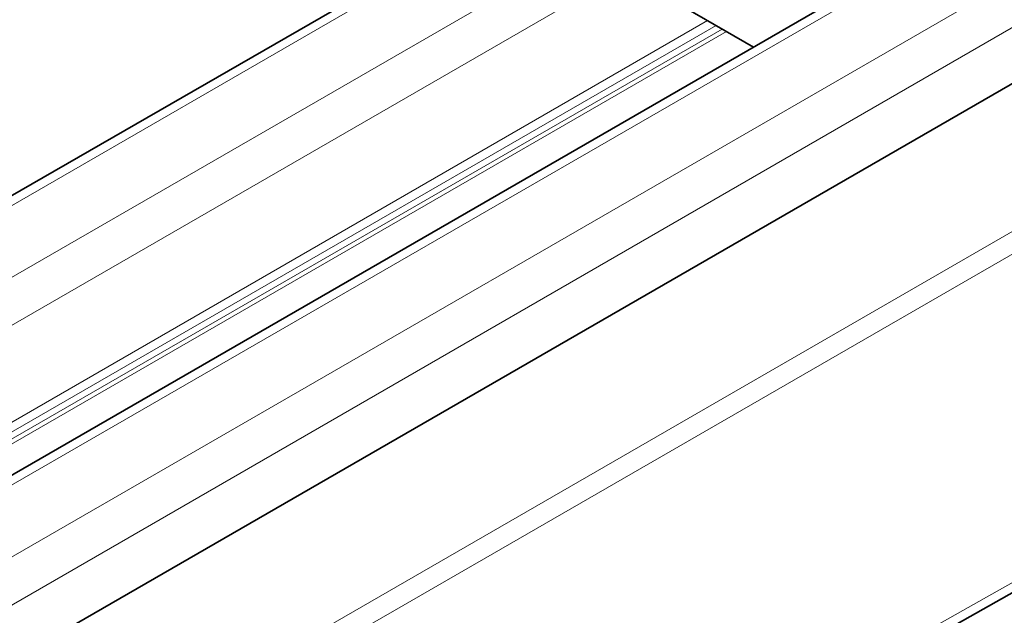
# Model space of a CAD drawing. Header units: millimetres. Extents: x -300186 to 535164, y -28581 to 763383.
# Tile 114 of 256: x 2316 to 2366, y 135969 to 136000. Entities that reach past the tile are written whole.
import ezdxf

# ---------------------------------------------------------------- set-up
doc = ezdxf.new("R2010")
doc.units = ezdxf.units.MM
doc.header["$LTSCALE"] = 10
doc.layers.add('Visible (ISO)', color=7, linetype='Continuous', lineweight=35)
doc.layers.add('Visible Narrow (ISO)', color=7, linetype='Continuous', lineweight=9)

msp = doc.modelspace()

# ---------------------------------------------------------------- linework, layer by layer
at = {"layer": 'Visible (ISO)'}
for p, q in [((2784.252, 136261.377), (1949.116, 135779.211)), ((1961.003, 135771.785), (2796.626, 136254.233)), ((2800.558, 136247.014), (1961.222, 135762.424)), ((2341.302, 135956.211), (2428.532, 136005.3)), ((2348.534, 136001.442), (2353.656, 135998.484))]:
    msp.add_line(p, q, dxfattribs=at)
at = {"layer": 'Visible Narrow (ISO)'}
for p, q in [((2785.002, 136261.303), (1949.378, 135778.856)), ((1952.56, 135777.018), (2788.184, 136259.466)), ((2788.184, 136257.016), (1954.237, 135775.537)), ((2797.376, 136254.159), (1961.753, 135771.711)), ((1964.934, 135769.874), (2800.558, 136252.321)), ((2800.558, 136249.872), (1965.995, 135768.037)), ((2420.438, 136019.995), (2289.167, 135944.205)), ((2420.925, 136019.111), (2289.653, 135943.322)), ((2428.317, 136005.691), (2340.062, 135956.025)), ((2351.308, 135999.84), (2265.95, 135950.559)), ((2351.746, 135999.587), (2266.388, 135950.306)), ((2352.06, 135999.406), (2266.702, 135950.124)), ((2352.28, 135999.279), (2266.922, 135949.998))]:
    msp.add_line(p, q, dxfattribs=at)

doc.saveas('drawing.dxf')
